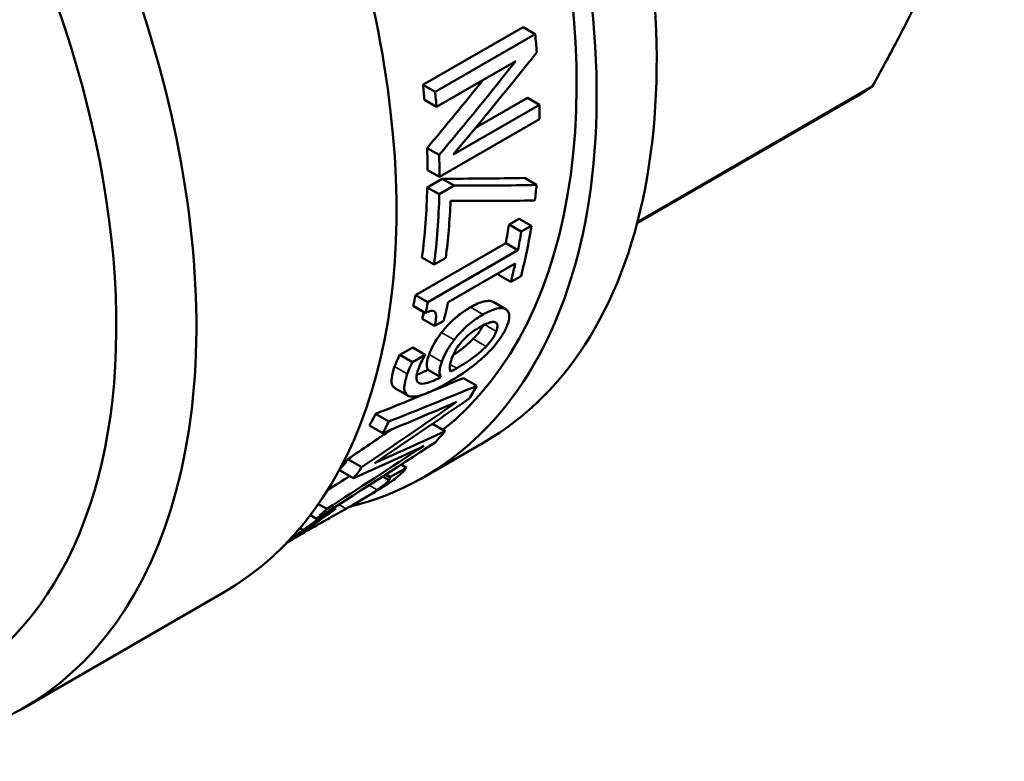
# Model space of a CAD drawing. Header units: millimetres. Extents: x 47 to 191, y 94 to 254.
# Tile 5 of 9: x 174 to 191, y 104 to 117. Entities that reach past the tile are written whole.
import ezdxf

# ---------------------------------------------------------------- set-up
doc = ezdxf.new("R2010")
doc.units = ezdxf.units.MM
doc.layers.add('Видимые тонкие (ГОСТ)', color=7, linetype='Continuous', lineweight=35)
doc.layers.add('Видимый контур (ГОСТ)', color=7, linetype='Continuous', lineweight=50)

msp = doc.modelspace()

# ---------------------------------------------------------------- linework, layer by layer
at = {"layer": 'Видимые тонкие (ГОСТ)'}
for p, q in [((182.312, 111.911), (182.09, 112.04)), ((181.919, 111.817), (181.697, 111.945)), ((182.152, 111.517), (181.945, 111.637)), ((181.409, 111.369), (181.186, 111.498)), ((181.97, 111.252), (181.742, 111.383)), ((181.189, 110.98), (180.963, 111.11)), ((180.579, 110.764), (180.355, 110.894)), ((181.453, 110.865), (181.335, 110.934)), ((180.045, 108.714), (179.902, 108.797)), ((179.497, 108.382), (179.368, 108.456)), ((178.793, 107.983), (178.77, 107.996))]:
    msp.add_line(p, q, dxfattribs=at)
at = {"layer": 'Видимый контур (ГОСТ)'}
for p, q in [((180.856, 115.875), (182.624, 116.896)), ((182.838, 116.772), (182.624, 116.896)), ((182.838, 116.772), (181.07, 115.751)), ((181.094, 115.484), (182.494, 116.292)), ((181.07, 115.751), (180.856, 115.875)), ((184.643, 113.448), (188.794, 115.844)), ((181.094, 115.484), (180.881, 115.607)), ((182.913, 115.521), (181.388, 114.641)), ((181.783, 115.114), (182.7, 115.644)), ((182.913, 115.521), (182.7, 115.644)), ((184.638, 113.428), (188.496, 115.655)), ((181.147, 114.246), (182.915, 115.267)), ((181.142, 114.635), (180.929, 114.757)), ((181.147, 114.246), (180.935, 114.369)), ((180.931, 114.063), (181.196, 114.216)), ((181.408, 114.094), (181.196, 114.216)), ((182.862, 114.106), (182.649, 114.229)), ((181.143, 113.941), (180.931, 114.063)), ((181.408, 114.094), (181.143, 113.941)), ((182.376, 113.404), (182.557, 113.509)), ((182.772, 113.384), (182.557, 113.509)), ((182.591, 113.28), (182.376, 113.404)), ((182.772, 113.384), (182.591, 113.28)), ((180.724, 112.156), (182.317, 113.076)), ((182.533, 112.951), (182.317, 113.076)), ((182.533, 112.951), (180.94, 112.031)), ((181.052, 112.698), (180.838, 112.822)), ((181.052, 112.698), (181.26, 112.818)), ((181.3, 112.032), (182.485, 112.716)), ((182.408, 112.39), (182.188, 112.517)), ((182.408, 112.39), (182.588, 112.494)), ((180.94, 112.031), (180.724, 112.156)), ((182.318, 111.908), (182.095, 112.037)), ((180.902, 111.842), (180.685, 111.967)), ((181.061, 111.613), (180.842, 111.739)), ((181.061, 111.613), (181.223, 111.706)), ((180.446, 111.101), (180.674, 111.232)), ((180.897, 111.104), (180.674, 111.232)), ((180.669, 110.973), (180.446, 111.101)), ((180.897, 111.104), (180.669, 110.973)), ((181.173, 110.706), (180.944, 110.838)), ((181.808, 110.554), (181.57, 110.692)), ((180.587, 110.383), (180.359, 110.515)), ((180.252, 109.925), (180.019, 110.059)), ((180.145, 109.72), (179.91, 109.856)), ((181.248, 109.755), (181.024, 109.884)), ((181.93, 109.555), (180.869, 108.942)), ((179.773, 109.116), (179.527, 109.258)), ((179.63, 108.922), (179.381, 109.066)), ((180.563, 109.106), (180.283, 108.944)), ((180.563, 109.106), (180.468, 109.162)), ((180.257, 108.886), (180.143, 108.952)), ((180.269, 108.932), (180.186, 108.98)), ((180.283, 108.944), (180.203, 108.99)), ((179.871, 108.597), (179.609, 108.446)), ((179.155, 108.379), (179.009, 108.464)), ((179.317, 108.387), (179.033, 108.223)), ((179.317, 108.387), (179.286, 108.404)), ((178.972, 108.205), (178.866, 108.267)), ((179.033, 108.223), (179.016, 108.233)), ((178.738, 108.003), (178.681, 108.036)), ((177.333, 106.901), (173.798, 104.86))]:
    msp.add_line(p, q, dxfattribs=at)
for centre, major_axis, ratio, start_param, end_param in [((174.555, 122.328), (7.375, -12.774), 0.57735, 0, 2.418942), ((173.494, 121.716), (7.375, -12.774), 0.57735, 6.118282, 8.591232), ((173.494, 121.716), (7.125, -12.341), 0.57735, 0.086628, 2.306356), ((169.958, 119.675), (7.375, -12.774), 0.57735, 0, 1.977468), ((166.423, 117.634), (7.375, -12.774), 0.57735, 5.906259, 8.046934), ((165.716, 117.225), (6.875, -11.908), 0.57735, 0, 1.777979), ((172.626, 121.215), (-7.275, 12.601), 0.57735, 4.023781, 4.049556), ((170.689, 120.096), (-20.823, -22.892), 0.376363, 1.673225, 1.7494), ((170.216, 119.824), (-21, -22.991), 0.373872, 1.684637, 1.754006), ((170.859, 120.194), (-7.125, 12.341), 0.57735, 4.030255, 4.05215), ((170.216, 119.824), (-20.567, -22.517), 0.373872, 1.685306, 1.73671), ((170.859, 120.194), (7.275, -12.601), 0.57735, 0.886526, 0.907964), ((182.121, 126.697), (6.375, -11.042), 0.57735, 0, 0.047998), ((172.626, 121.215), (-7.275, 12.601), 0.57735, 3.926301, 3.947606), ((170.859, 120.194), (-7.125, 12.341), 0.57735, 3.926287, 3.959418), ((170.859, 120.194), (7.275, -12.601), 0.57735, 0.784709, 0.817157), ((170.586, 120.037), (-22.201, 2.976), 0.225349, 2.099013, 2.175112), ((170.859, 120.194), (-7.125, 12.341), 0.57735, 3.788077, 3.89984), ((170.859, 120.194), (7.275, -12.601), 0.57735, 0.649367, 0.758807), ((170.586, 120.037), (22.668, -3.039), 0.225349, 5.240045, 5.314568), ((172.626, 121.215), (-7.275, 12.601), 0.57735, 3.801212, 3.825877), ((171.066, 120.314), (-7.275, 12.601), 0.57735, 3.790959, 3.880057), ((170.134, 119.776), (-22.36, 3.26), 0.222832, 2.128077, 2.206922), ((172.446, 121.111), (-7.125, 12.341), 0.57735, 3.72488, 3.756564), ((172.446, 121.111), (7.275, -12.601), 0.57735, 0.58751, 0.618519), ((172.626, 121.215), (-7.275, 12.601), 0.57735, 3.674385, 3.760112), ((172.446, 121.111), (-7.125, 12.341), 0.57735, 3.668947, 3.672325), ((172.446, 121.111), (7.275, -12.601), 0.57735, 0.532793, 0.564877), ((170.853, 120.191), (-7.125, 12.341), 0.57735, 3.706267, 3.72488), ((170.853, 120.191), (7.275, -12.601), 0.57735, 0.569298, 0.58751), ((171.261, 120.427), (-7.275, 12.601), 0.57735, 3.674385, 3.70647), ((171.078, 120.321), (-7.275, 12.601), 0.57735, 3.62268, 3.623701), ((154.151, 110.548), (41.31, 10.147), 0.19312, 5.34076, 5.38981), ((154.151, 110.548), (42.18, 10.361), 0.19312, 5.331333, 5.379139), ((172.626, 121.215), (7.275, -12.601), 0.57735, 0.288446, 0.317369), ((192.637, 132.768), (-42.617, -35.577), 0.201451, 1.107401, 1.147608), ((192.297, 132.572), (-43.573, -36.139), 0.197313, 1.120967, 1.160385), ((152.304, 109.482), (44.269, 11.694), 0.185998, 5.342476, 5.380939), ((170.859, 120.194), (7.125, -12.341), 0.57735, 0.33042, 0.355748), ((192.297, 132.572), (-42.675, -35.394), 0.197313, 1.108792, 1.127531), ((170.859, 120.194), (7.275, -12.601), 0.57735, 0.340482, 0.365175), ((149.065, 107.612), (44.333, 11.735), 0.185784, 5.43433, 5.474361), ((172.626, 121.215), (7.275, -12.601), 0.57735, 0.177658, 0.208207), ((195.641, 134.502), (-40.963, -34.605), 0.209026, 0.983722, 1.038209), ((195.955, 134.684), (-43.08, -35.849), 0.199429, 1.011452, 1.053633), ((148.501, 107.286), (43.952, 11.493), 0.187057, 5.449352, 5.490045), ((170.859, 120.194), (7.125, -12.341), 0.57735, 0.222594, 0.250426), ((170.859, 120.194), (7.275, -12.601), 0.57735, 0.235549, 0.262601), ((195.955, 134.684), (-42.191, -35.11), 0.199429, 1.003075, 1.013007), ((172.225, 120.984), (7.275, -12.601), 0.57735, 0.112178, 0.114313), ((170.859, 120.194), (7.275, -12.601), 0.57735, 0.123172, 0.152676), ((171.26, 120.426), (7.275, -12.601), 0.57735, 0.112, 0.114313)]:
    msp.add_ellipse(centre, major_axis=major_axis, ratio=ratio, start_param=start_param, end_param=end_param, dxfattribs=at)
msp.add_rational_spline([(188.794, 115.844), (190.335, 118.637), (191.126, 120.998)], [1, 1.0625, 1], degree=2, dxfattribs=at)
for points, knots in [([(181.697, 111.945), (181.784, 111.995), (181.864, 112.03), (181.957, 112.051), (181.992, 112.057), (182.05, 112.055), (182.072, 112.049), (182.09, 112.04)], [0, 0, 0, 0, 0.03658647, 0.03658647, 0.04868693, 0.04868693, 0.05786104, 0.05786104, 0.05786104, 0.05786104]), ([(180.902, 111.842), (180.935, 111.859), (180.968, 111.872), (181.018, 111.882), (181.036, 111.882), (181.066, 111.87), (181.074, 111.859), (181.09, 111.816), (181.09, 111.778), (181.081, 111.7), (181.072, 111.656), (181.061, 111.613)], [-0.07034725, -0.07034725, -0.07034725, -0.07034725, -0.05667967, -0.05667967, -0.04695071, -0.04695071, -0.03657647, -0.03657647, -0.01887525, -0.01887525, 0, 0, 0, 0]), ([(181.186, 111.498), (181.236, 111.563), (181.29, 111.625), (181.384, 111.716), (181.438, 111.767), (181.575, 111.87), (181.637, 111.911), (181.697, 111.945)], [0, 0, 0, 0, 0.02544338, 0.02544338, 0.0394266, 0.0394266, 0.05118468, 0.05118468, 0.05118468, 0.05118468]), ([(182.312, 111.911), (182.282, 111.927), (182.243, 111.931), (182.156, 111.92), (182.102, 111.908), (181.989, 111.856), (181.954, 111.838), (181.919, 111.817)], [-0.09382464, -0.09382464, -0.09382464, -0.09382464, -0.05062498, -0.05062498, -0.01496488, -0.01496488, 0, 0, 0, 0]), ([(182.345, 111.627), (182.367, 111.684), (182.38, 111.737), (182.381, 111.823), (182.37, 111.857), (182.34, 111.893), (182.327, 111.903), (182.312, 111.911)], [-0.0653557, -0.0653557, -0.0653557, -0.0653557, -0.03833534, -0.03833534, -0.01284132, -0.01284132, 0, 0, 0, 0]), ([(181.919, 111.817), (181.837, 111.77), (181.752, 111.712), (181.616, 111.598), (181.557, 111.543), (181.464, 111.44), (181.436, 111.405), (181.409, 111.369)], [-0.08790198, -0.08790198, -0.08790198, -0.08790198, -0.04175753, -0.04175753, -0.01380255, -0.01380255, 0, 0, 0, 0]), ([(181.854, 111.588), (181.926, 111.63), (182, 111.666), (182.099, 111.688), (182.123, 111.684), (182.158, 111.666), (182.169, 111.649), (182.176, 111.596), (182.168, 111.559), (182.152, 111.517)], [-0.07081785, -0.07081785, -0.07081785, -0.07081785, -0.05077524, -0.05077524, -0.03654331, -0.03654331, -0.0197581, -0.0197581, 0, 0, 0, 0]), ([(181.507, 111.294), (181.53, 111.323), (181.555, 111.352), (181.614, 111.412), (181.641, 111.437), (181.723, 111.507), (181.789, 111.551), (181.854, 111.588)], [-0.04504815, -0.04504815, -0.04504815, -0.04504815, -0.03702858, -0.03702858, -0.02754729, -0.02754729, 0, 0, 0, 0]), ([(181.742, 111.383), (181.783, 111.426), (181.822, 111.471), (181.867, 111.535), (181.883, 111.558), (181.903, 111.596), (181.91, 111.609), (181.916, 111.622)], [0, 0, 0, 0, 0.01792895, 0.01792895, 0.02625922, 0.02625922, 0.03084387, 0.03084387, 0.03084387, 0.03084387]), ([(182.152, 111.517), (182.144, 111.496), (182.134, 111.474), (182.11, 111.429), (182.095, 111.405), (182.049, 111.339), (182.01, 111.294), (181.97, 111.252)], [-0.03705795, -0.03705795, -0.03705795, -0.03705795, -0.02712999, -0.02712999, -0.01765398, -0.01765398, 0, 0, 0, 0]), ([(182.036, 111.171), (182.094, 111.232), (182.147, 111.293), (182.239, 111.419), (182.277, 111.48), (182.321, 111.569), (182.334, 111.599), (182.345, 111.627)], [-0.06540481, -0.06540481, -0.06540481, -0.06540481, -0.03976785, -0.03976785, -0.01358914, -0.01358914, 0, 0, 0, 0]), ([(180.963, 111.11), (180.982, 111.159), (181.005, 111.213), (181.051, 111.3), (181.069, 111.332), (181.123, 111.414), (181.154, 111.456), (181.186, 111.498)], [0, 0, 0, 0, 0.02345742, 0.02345742, 0.03684338, 0.03684338, 0.05017278, 0.05017278, 0.05017278, 0.05017278]), ([(181.409, 111.369), (181.366, 111.313), (181.325, 111.254), (181.28, 111.18), (181.251, 111.129), (181.208, 111.029), (181.198, 111.004), (181.189, 110.98)], [-0.1388838, -0.1388838, -0.1388838, -0.1388838, -0.0448703, -0.0448703, -0.011517, -0.011517, 0, 0, 0, 0]), ([(181.389, 111.098), (181.439, 111.131), (181.488, 111.165), (181.559, 111.219), (181.604, 111.255), (181.682, 111.323), (181.713, 111.353), (181.742, 111.383)], [0.02294951, 0.02294951, 0.02294951, 0.02294951, 0.04379557, 0.04379557, 0.05518588, 0.05518588, 0.06289085, 0.06289085, 0.06289085, 0.06289085]), ([(181.301, 110.616), (181.412, 110.68), (181.534, 110.756), (181.756, 110.917), (181.849, 110.993), (181.963, 111.098), (182, 111.134), (182.036, 111.171)], [-0.08212752, -0.08212752, -0.08212752, -0.08212752, -0.04650372, -0.04650372, -0.015499, -0.015499, 0, 0, 0, 0]), ([(181.366, 111.043), (181.388, 111.1), (181.414, 111.152), (181.449, 111.216), (181.475, 111.255), (181.507, 111.294)], [-0.02705302, -0.02705302, -0.02705302, -0.02705302, -0.01560828, -0.01560828, 0, 0, 0, 0]), ([(181.97, 111.252), (181.941, 111.221), (181.91, 111.192), (181.832, 111.123), (181.787, 111.088), (181.667, 110.994), (181.557, 110.925), (181.453, 110.865)], [-0.06224882, -0.06224882, -0.06224882, -0.06224882, -0.05484909, -0.05484909, -0.04398212, -0.04398212, 0, 0, 0, 0]), ([(180.355, 110.894), (180.367, 110.927), (180.38, 110.961), (180.405, 111.02), (180.422, 111.059), (180.446, 111.101)], [0, 0, 0, 0, 0.01538672, 0.01538672, 0.02595859, 0.02595859, 0.02595859, 0.02595859]), ([(180.774, 110.852), (180.807, 110.946), (180.849, 111.02), (180.877, 111.069), (180.885, 111.082), (180.893, 111.094)], [-0.01956501, -0.01956501, -0.01956501, -0.01956501, -0.00482398, -0.00482398, 0, 0, 0, 0]), ([(180.944, 110.838), (180.93, 110.863), (180.923, 110.893), (180.921, 110.962), (180.926, 111.014), (180.963, 111.11)], [0, 0, 0, 0, 0.02595403, 0.02595403, 0.04810127, 0.04810127, 0.04810127, 0.04810127]), ([(181.189, 110.98), (181.17, 110.929), (181.156, 110.882), (181.146, 110.798), (181.151, 110.766), (181.161, 110.73), (181.166, 110.717), (181.173, 110.706)], [-0.04782866, -0.04782866, -0.04782866, -0.04782866, -0.03043486, -0.03043486, -0.01163155, -0.01163155, 0, 0, 0, 0]), ([(181.343, 110.805), (181.328, 110.842), (181.329, 110.881), (181.334, 110.945), (181.346, 110.991), (181.366, 111.043)], [-0.04095098, -0.04095098, -0.04095098, -0.04095098, -0.02483582, -0.02483582, 0, 0, 0, 0]), ([(180.359, 110.515), (180.339, 110.526), (180.324, 110.543), (180.303, 110.591), (180.294, 110.629), (180.311, 110.755), (180.329, 110.821), (180.355, 110.894)], [0.01621534, 0.01621534, 0.01621534, 0.01621534, 0.03771345, 0.03771345, 0.06099456, 0.06099456, 0.08049559, 0.08049559, 0.08049559, 0.08049559]), ([(180.669, 110.973), (180.657, 110.95), (180.629, 110.897), (180.59, 110.794), (180.584, 110.779), (180.579, 110.764)], [-0.04680084, -0.04680084, -0.04680084, -0.04680084, -0.00674281, -0.00674281, 0, 0, 0, 0]), ([(181.173, 110.706), (181.114, 110.676), (181.056, 110.649), (180.956, 110.612), (180.913, 110.599), (180.818, 110.587), (180.788, 110.6), (180.748, 110.636), (180.738, 110.668), (180.743, 110.752), (180.755, 110.8), (180.774, 110.852)], [-0.1019925, -0.1019925, -0.1019925, -0.1019925, -0.0862203, -0.0862203, -0.072473, -0.072473, -0.0514431, -0.0514431, -0.0244345, -0.0244345, 0, 0, 0, 0]), ([(181.453, 110.865), (181.418, 110.845), (181.399, 110.834), (181.376, 110.822), (181.36, 110.814), (181.343, 110.805)], [-0.009828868, -0.009828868, -0.009828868, -0.009828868, -0.00709691, -0.00709691, 0, 0, 0, 0]), ([(180.579, 110.764), (180.545, 110.667), (180.524, 110.579), (180.527, 110.458), (180.543, 110.412), (180.597, 110.375), (180.618, 110.368), (180.643, 110.366)], [-0.1127008, -0.1127008, -0.1127008, -0.1127008, -0.0598753, -0.0598753, -0.0184738, -0.0184738, 0, 0, 0, 0]), ([(180.643, 110.366), (180.697, 110.359), (180.765, 110.371), (180.931, 110.425), (181.032, 110.471), (181.188, 110.552), (181.244, 110.583), (181.301, 110.616)], [-0.1102831, -0.1102831, -0.1102831, -0.1102831, -0.0692103, -0.0692103, -0.0240273, -0.0240273, 0, 0, 0, 0]), ([(180.471, 109.004), (180.514, 109.043), (180.525, 109.058), (180.555, 109.096), (180.559, 109.101), (180.563, 109.106)], [-0.05178807, -0.05178807, -0.05178807, -0.05178807, -0.00722908, -0.00722908, 0, 0, 0, 0]), ([(180.246, 108.83), (180.342, 108.895), (180.394, 108.936), (180.455, 108.989), (180.463, 108.996), (180.471, 109.004)], [-0.06147612, -0.06147612, -0.06147612, -0.06147612, -0.00916515, -0.00916515, 0, 0, 0, 0]), ([(180.269, 108.932), (180.272, 108.93), (180.282, 108.924), (180.264, 108.895), (180.261, 108.89), (180.257, 108.886)], [-0.05890913, -0.05890913, -0.05890913, -0.05890913, -0.00800694, -0.00800694, 0, 0, 0, 0]), ([(179.871, 108.597), (179.962, 108.65), (180.055, 108.705), (180.181, 108.786), (180.214, 108.808), (180.246, 108.83)], [-0.06987071, -0.06987071, -0.06987071, -0.06987071, -0.01991348, -0.01991348, 0, 0, 0, 0]), ([(180.257, 108.886), (180.242, 108.867), (180.209, 108.831), (180.081, 108.739), (180.064, 108.727), (180.045, 108.714)], [-0.0888687, -0.0888687, -0.0888687, -0.0888687, -0.011665, -0.011665, 0, 0, 0, 0]), ([(180.045, 108.714), (179.988, 108.675), (179.921, 108.632), (179.742, 108.522), (179.653, 108.471), (179.56, 108.418), (179.529, 108.4), (179.497, 108.382)], [-0.05268331, -0.05268331, -0.05268331, -0.05268331, -0.03454674, -0.03454674, -0.01138039, -0.01138039, 0, 0, 0, 0]), ([(179.497, 108.382), (179.401, 108.327), (179.303, 108.272), (179.126, 108.172), (179.062, 108.136), (178.965, 108.081), (178.93, 108.061), (178.88, 108.032), (178.862, 108.022), (178.828, 108.002), (178.81, 107.992), (178.793, 107.983)], [-0.07980781, -0.07980781, -0.07980781, -0.07980781, -0.05018523, -0.05018523, -0.02729023, -0.02729023, -0.01414188, -0.01414188, -0.00719577, -0.00719577, 0, 0, 0, 0]), ([(178.992, 108.153), (179.047, 108.192), (179.124, 108.246), (179.277, 108.356), (179.29, 108.365), (179.302, 108.374)], [-0.06016387, -0.06016387, -0.06016387, -0.06016387, -0.00489307, -0.00489307, 0, 0, 0, 0]), ([(179.033, 108.223), (178.965, 108.171), (178.873, 108.103), (178.767, 108.024), (178.752, 108.014), (178.738, 108.003)], [-0.05088046, -0.05088046, -0.05088046, -0.05088046, -0.00700803, -0.00700803, 0, 0, 0, 0]), ([(178.618, 107.89), (178.673, 107.928), (178.773, 107.997), (178.951, 108.124), (178.971, 108.138), (178.992, 108.153)], [-0.08044457, -0.08044457, -0.08044457, -0.08044457, -0.00876941, -0.00876941, 0, 0, 0, 0]), ([(178.446, 107.775), (178.447, 107.776), (178.448, 107.776), (178.464, 107.787), (178.494, 107.806), (178.578, 107.863), (178.597, 107.876), (178.618, 107.89)], [-0.06413623, -0.06413623, -0.06413623, -0.06413623, -0.06093178, -0.06093178, -0.0131899, -0.0131899, 0, 0, 0, 0]), ([(178.793, 107.983), (178.7, 107.929), (178.619, 107.881), (178.532, 107.829), (178.507, 107.814), (178.485, 107.8)], [-0.11419954, -0.11419954, -0.11419954, -0.11419954, -0.05237804, -0.05237804, -0.03002617, -0.03002617, -0.03002617, -0.03002617])]:
    msp.add_open_spline(points, degree=3, knots=knots, dxfattribs=at)
for points in [[(182.09, 112.04), (182.091, 112.039), (182.093, 112.038), (182.095, 112.037)], [(180.842, 111.739), (180.853, 111.782), (180.862, 111.824), (180.867, 111.862)], [(180.745, 110.751), (180.806, 110.771), (180.875, 110.803), (180.944, 110.838)], [(178.738, 108.003), (178.679, 107.96), (178.596, 107.899), (178.498, 107.83)]]:
    msp.add_open_spline(points, degree=3, dxfattribs=at)

doc.saveas('drawing.dxf')
